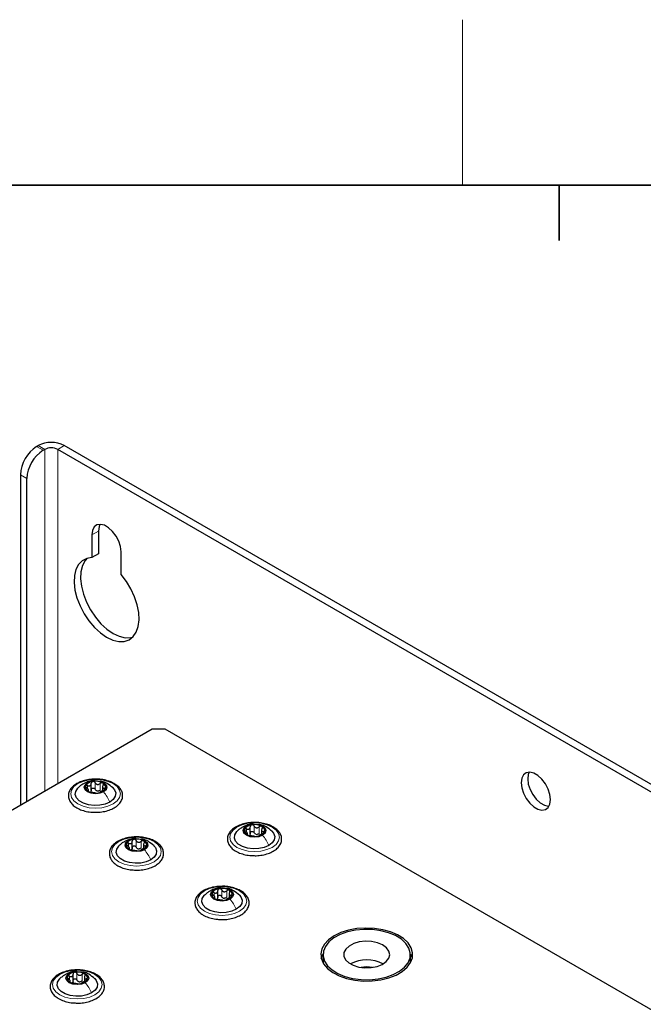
# Paper-space layout 'Blatt2' of a CAD drawing. Header units: millimetres. Extents: x 5 to 418, y 2 to 292.
# Tile 83 of 103: x 105 to 128, y 253 to 288. Entities that reach past the tile are written whole.
import ezdxf

# ---------------------------------------------------------------- set-up
doc = ezdxf.new("R2010")
doc.units = ezdxf.units.MM
doc.layers.add('SLD-0', color=7, linetype='Continuous')

psp = doc.layouts.new('Blatt2')

# ---------------------------------------------------------------- linework, layer by layer
at = {"color": 7, "linetype": 'Continuous', "lineweight": 25}
for p, q in [((106.067, 273.037), (106.125, 273.071)), ((106.302, 272.901), (106.361, 272.935)), ((172.593, 234.972), (106.833, 272.935)), ((172.829, 235.108), (107.068, 273.071)), ((105.477, 272.016), (105.477, 260.041)), ((105.713, 260.177), (105.713, 271.88)), ((108.07, 269.839), (108.07, 269.013)), ((108.306, 269.975), (108.306, 269.149)), ((108.306, 269.149), (108.07, 269.013)), ((109.131, 268.401), (109.131, 269.227)), ((110.25, 262.797), (91.111, 251.748)), ((110.722, 262.797), (110.25, 262.797)), ((168.704, 229.324), (110.722, 262.797)), ((108.047, 260.572), (108.047, 260.835)), ((107.943, 260.544), (107.943, 260.612)), ((108.456, 260.732), (108.456, 260.569)), ((113.706, 258.972), (113.706, 259.04)), ((113.81, 259.001), (113.81, 259.264)), ((114.219, 259.16), (114.219, 258.997)), ((109.532, 258.477), (109.532, 258.74)), ((109.941, 258.636), (109.941, 258.473)), ((109.428, 258.448), (109.428, 258.516)), ((112.631, 256.687), (112.631, 256.951)), ((113.04, 256.847), (113.04, 256.684)), ((112.528, 256.659), (112.528, 256.727)), ((116.445, 254.633), (116.445, 254.36)), ((116.445, 254.36), (116.446, 254.331)), ((119.611, 254.331), (119.612, 254.36)), ((119.612, 254.36), (119.612, 254.633)), ((107.283, 253.632), (107.283, 253.699)), ((107.387, 253.66), (107.387, 253.923)), ((107.796, 253.819), (107.796, 253.656))]:
    psp.add_line(p, q, dxfattribs=at)
at = {"color": 7, "linetype": 'Continuous', "lineweight": 18}
for p, q in [((106.067, 273.037), (106.302, 272.901)), ((106.361, 272.935), (106.125, 273.071)), ((106.361, 272.935), (106.361, 260.552)), ((106.833, 272.935), (107.068, 273.071)), ((106.833, 260.824), (106.833, 272.935)), ((105.713, 271.88), (105.477, 272.016)), ((108.306, 269.975), (108.07, 269.839)), ((107.912, 260.642), (107.912, 260.759)), ((108.188, 260.621), (108.188, 260.859)), ((108.372, 260.592), (108.372, 260.83)), ((107.924, 260.549), (107.924, 260.571)), ((108.525, 260.603), (108.525, 260.664)), ((113.675, 259.071), (113.675, 259.188)), ((113.687, 258.977), (113.687, 259)), ((113.951, 259.049), (113.951, 259.287)), ((114.135, 259.021), (114.135, 259.259)), ((114.288, 259.031), (114.288, 259.093)), ((109.397, 258.547), (109.397, 258.664)), ((109.673, 258.525), (109.673, 258.764)), ((109.857, 258.497), (109.857, 258.735)), ((109.409, 258.454), (109.409, 258.476)), ((110.01, 258.507), (110.01, 258.569)), ((112.496, 256.758), (112.496, 256.875)), ((112.772, 256.736), (112.772, 256.974)), ((112.957, 256.708), (112.957, 256.946)), ((112.508, 256.664), (112.508, 256.687)), ((113.109, 256.718), (113.109, 256.78)), ((107.252, 253.73), (107.252, 253.847)), ((107.264, 253.637), (107.264, 253.659)), ((107.528, 253.709), (107.528, 253.947)), ((107.712, 253.68), (107.712, 253.918)), ((107.865, 253.691), (107.865, 253.752))]:
    psp.add_line(p, q, dxfattribs=at)
at = {"color": 7, "linetype": 'Continuous', "lineweight": 25, "flags": 128}
for points in [[(109.131, 269.227), (109.109, 269.412), (109.046, 269.606), (108.948, 269.795), (108.821, 269.963), (108.676, 270.096), (108.525, 270.183), (108.38, 270.217), (108.253, 270.196), (108.154, 270.122), (108.091, 269.999), (108.07, 269.839)], [(108.362, 270.218), (108.327, 270.135), (108.306, 269.975)], [(108.07, 269.013), (107.88, 268.984), (107.716, 268.901), (107.584, 268.767), (107.489, 268.587), (107.435, 268.366), (107.423, 268.114), (107.454, 267.839), (107.526, 267.551), (107.638, 267.261), (107.785, 266.98), (107.961, 266.717), (108.161, 266.482), (108.377, 266.285), (108.6, 266.131), (108.824, 266.026), (109.04, 265.975), (109.239, 265.979), (109.416, 266.038), (109.563, 266.15), (109.674, 266.311), (109.747, 266.515), (109.778, 266.754), (109.766, 267.02), (109.711, 267.304), (109.617, 267.594), (109.485, 267.88), (109.321, 268.153), (109.131, 268.401)], [(107.893, 268.988), (107.82, 268.903), (107.725, 268.723), (107.671, 268.502), (107.659, 268.25), (107.689, 267.975), (107.762, 267.687), (107.874, 267.397), (108.021, 267.116), (108.197, 266.853), (108.397, 266.619), (108.612, 266.421), (108.836, 266.267), (109.06, 266.162), (109.275, 266.111), (109.475, 266.115), (109.543, 266.131)], [(123.626, 260.859), (123.648, 260.674), (123.711, 260.479), (123.809, 260.29), (123.936, 260.123), (124.081, 259.99), (124.232, 259.903), (124.377, 259.868), (124.504, 259.889), (124.603, 259.964), (124.666, 260.086), (124.687, 260.246), (124.666, 260.431), (124.603, 260.626), (124.504, 260.815), (124.377, 260.982), (124.232, 261.115), (124.081, 261.202), (123.936, 261.237), (123.809, 261.216), (123.711, 261.141), (123.648, 261.019), (123.626, 260.859)], [(123.919, 261.237), (123.884, 261.155), (123.862, 260.995)], [(108.491, 260.526), (108.357, 260.474), (108.2, 260.456), (108.042, 260.474), (107.908, 260.526), (107.819, 260.603), (107.787, 260.694), (107.819, 260.786), (107.908, 260.863)], [(107.908, 260.863), (108.042, 260.914), (108.2, 260.933), (108.357, 260.914), (108.491, 260.863), (108.581, 260.786), (108.612, 260.694), (108.581, 260.603), (108.491, 260.526)], [(123.862, 260.995), (123.884, 260.81), (123.946, 260.615), (124.045, 260.426), (124.172, 260.259), (124.317, 260.126), (124.468, 260.039), (124.613, 260.004), (124.63, 260.004)], [(108.718, 260.157), (108.551, 260.085), (108.356, 260.043), (108.147, 260.034), (107.943, 260.06), (107.76, 260.117), (107.613, 260.203), (107.513, 260.308), (107.468, 260.426), (107.483, 260.546), (107.556, 260.659), (107.561, 260.664)], [(108.83, 260.673), (108.887, 260.604), (108.931, 260.486), (108.916, 260.366), (108.843, 260.253), (108.718, 260.157)], [(113.671, 259.291), (113.805, 259.343), (113.963, 259.361), (114.12, 259.343), (114.254, 259.291), (114.344, 259.214), (114.375, 259.123), (114.344, 259.032), (114.254, 258.954)], [(114.481, 258.585), (114.314, 258.513), (114.118, 258.471), (113.91, 258.462), (113.706, 258.488), (113.523, 258.546), (113.375, 258.631), (113.275, 258.737), (113.231, 258.855), (113.246, 258.975), (113.319, 259.088), (113.324, 259.093)], [(114.254, 258.954), (114.12, 258.903), (113.963, 258.885), (113.805, 258.903), (113.671, 258.954), (113.581, 259.032), (113.55, 259.123), (113.581, 259.214), (113.671, 259.291)], [(114.593, 259.101), (114.65, 259.033), (114.694, 258.915), (114.679, 258.795), (114.606, 258.682), (114.481, 258.585)], [(109.976, 258.431), (109.842, 258.379), (109.685, 258.361), (109.527, 258.379), (109.393, 258.431), (109.303, 258.508), (109.272, 258.599), (109.303, 258.69), (109.393, 258.767)], [(109.393, 258.767), (109.527, 258.819), (109.685, 258.837), (109.842, 258.819), (109.976, 258.767), (110.066, 258.69), (110.097, 258.599), (110.066, 258.508), (109.976, 258.431)], [(110.203, 258.061), (110.036, 257.989), (109.84, 257.947), (109.632, 257.939), (109.428, 257.964), (109.245, 258.022), (109.097, 258.107), (108.997, 258.213), (108.953, 258.331), (108.968, 258.451), (109.041, 258.564), (109.046, 258.569)], [(110.315, 258.577), (110.372, 258.509), (110.416, 258.391), (110.401, 258.271), (110.328, 258.158), (110.203, 258.061)], [(113.076, 256.641), (112.942, 256.59), (112.784, 256.572), (112.626, 256.59), (112.492, 256.641), (112.403, 256.719), (112.372, 256.81), (112.403, 256.901), (112.492, 256.978)], [(112.492, 256.978), (112.626, 257.03), (112.784, 257.048), (112.942, 257.03), (113.076, 256.978), (113.165, 256.901), (113.197, 256.81), (113.165, 256.719), (113.076, 256.641)], [(113.303, 256.272), (113.135, 256.2), (112.94, 256.158), (112.732, 256.149), (112.528, 256.175), (112.345, 256.233), (112.197, 256.318), (112.097, 256.424), (112.053, 256.541), (112.067, 256.662), (112.14, 256.774), (112.145, 256.779)], [(113.414, 256.788), (113.471, 256.719), (113.516, 256.602), (113.501, 256.482), (113.428, 256.369), (113.303, 256.272)], [(116.85, 255.313), (116.648, 255.172), (116.496, 255.011), (116.4, 254.837), (116.362, 254.655), (116.385, 254.473), (116.467, 254.296), (116.605, 254.132), (116.795, 253.985), (117.03, 253.862), (117.3, 253.767), (117.597, 253.703), (117.91, 253.673), (118.226, 253.677), (118.536, 253.716), (118.827, 253.788), (119.09, 253.891), (119.314, 254.02), (119.491, 254.171), (119.616, 254.34), (119.683, 254.518), (119.691, 254.701), (119.638, 254.882), (119.528, 255.053), (119.363, 255.209), (119.15, 255.344), (118.896, 255.454), (118.611, 255.534), (118.305, 255.581), (117.989, 255.594), (117.674, 255.573), (117.372, 255.517), (117.094, 255.429), (116.85, 255.313)], [(119.558, 254.869), (119.448, 255.037), (119.285, 255.189), (119.072, 255.32), (118.82, 255.424), (118.537, 255.498), (118.235, 255.539), (117.925, 255.545), (117.619, 255.515), (117.328, 255.452), (117.065, 255.358), (116.838, 255.235), (116.657, 255.09), (116.529, 254.926), (116.459, 254.752), (116.448, 254.573), (116.499, 254.396), (116.608, 254.228), (116.772, 254.076), (116.984, 253.945), (117.237, 253.841), (117.519, 253.767), (117.822, 253.726), (118.132, 253.72), (118.438, 253.75), (118.729, 253.813), (118.992, 253.907), (119.219, 254.03), (119.4, 254.176), (119.528, 254.339), (119.598, 254.513), (119.608, 254.692), (119.558, 254.869)], [(118.833, 254.757), (118.745, 254.878), (118.604, 254.98), (118.42, 255.057), (118.207, 255.102), (117.981, 255.113), (117.758, 255.088), (117.556, 255.029), (117.388, 254.94), (117.268, 254.829), (117.204, 254.703), (117.202, 254.572), (117.26, 254.446), (117.376, 254.333), (117.54, 254.243), (117.74, 254.181), (117.962, 254.153), (118.189, 254.16), (118.403, 254.203), (118.59, 254.277), (118.735, 254.378), (118.828, 254.497), (118.862, 254.627), (118.833, 254.757)], [(116.379, 254.496), (116.441, 254.653), (116.446, 254.662)], [(119.611, 254.662), (119.672, 254.52), (119.678, 254.496)], [(107.248, 253.951), (107.382, 254.002), (107.54, 254.02), (107.698, 254.002), (107.831, 253.951), (107.921, 253.873), (107.952, 253.782), (107.921, 253.691), (107.831, 253.614)], [(108.058, 253.245), (107.891, 253.172), (107.696, 253.13), (107.487, 253.122), (107.283, 253.147), (107.1, 253.205), (106.953, 253.29), (106.853, 253.396), (106.808, 253.514), (106.823, 253.634), (106.896, 253.747), (106.901, 253.752)], [(107.831, 253.614), (107.698, 253.562), (107.54, 253.544), (107.382, 253.562), (107.248, 253.614), (107.159, 253.691), (107.127, 253.782), (107.159, 253.873), (107.248, 253.951)], [(108.17, 253.761), (108.227, 253.692), (108.271, 253.574), (108.256, 253.454), (108.183, 253.341), (108.058, 253.245)]]:
    psp.add_lwpolyline(points, dxfattribs=at)
at = {"color": 7, "linetype": 'Continuous', "lineweight": 18, "flags": 128}
for points in [[(107.563, 260.824), (107.75, 260.906), (107.967, 260.958), (108.2, 260.976), (108.433, 260.958), (108.65, 260.906), (108.836, 260.824), (108.979, 260.716), (109.069, 260.591), (109.1, 260.456), (109.069, 260.322), (108.979, 260.197), (108.836, 260.089), (108.65, 260.006), (108.433, 259.954), (108.2, 259.937), (107.967, 259.954), (107.75, 260.006), (107.563, 260.089), (107.42, 260.197), (107.33, 260.322), (107.3, 260.456), (107.33, 260.591), (107.42, 260.716), (107.563, 260.824)], [(113.326, 259.252), (113.513, 259.335), (113.73, 259.387), (113.963, 259.404), (114.195, 259.387), (114.413, 259.335), (114.599, 259.252), (114.742, 259.144), (114.832, 259.019), (114.863, 258.885), (114.832, 258.75), (114.742, 258.625), (114.599, 258.517), (114.413, 258.435), (114.195, 258.383), (113.963, 258.365), (113.73, 258.383), (113.513, 258.435), (113.326, 258.517), (113.183, 258.625), (113.093, 258.75), (113.063, 258.885), (113.093, 259.019), (113.183, 259.144), (113.326, 259.252)], [(109.048, 258.728), (109.235, 258.811), (109.452, 258.863), (109.685, 258.88), (109.917, 258.863), (110.135, 258.811), (110.321, 258.728), (110.464, 258.621), (110.554, 258.495), (110.585, 258.361), (110.554, 258.226), (110.464, 258.101), (110.321, 257.993), (110.135, 257.911), (109.917, 257.859), (109.685, 257.841), (109.452, 257.859), (109.235, 257.911), (109.048, 257.993), (108.905, 258.101), (108.815, 258.226), (108.785, 258.361), (108.815, 258.495), (108.905, 258.621), (109.048, 258.728)], [(112.148, 256.939), (112.334, 257.021), (112.551, 257.073), (112.784, 257.091), (113.017, 257.073), (113.234, 257.021), (113.42, 256.939), (113.563, 256.831), (113.653, 256.706), (113.684, 256.572), (113.653, 256.437), (113.563, 256.312), (113.42, 256.204), (113.234, 256.122), (113.017, 256.07), (112.784, 256.052), (112.551, 256.07), (112.334, 256.122), (112.148, 256.204), (112.005, 256.312), (111.915, 256.437), (111.884, 256.572), (111.915, 256.706), (112.005, 256.831), (112.148, 256.939)], [(106.903, 253.911), (107.09, 253.994), (107.307, 254.046), (107.54, 254.064), (107.773, 254.046), (107.99, 253.994), (108.176, 253.911), (108.319, 253.804), (108.409, 253.679), (108.44, 253.544), (108.409, 253.41), (108.319, 253.284), (108.176, 253.177), (107.99, 253.094), (107.773, 253.042), (107.54, 253.024), (107.307, 253.042), (107.09, 253.094), (106.903, 253.177), (106.76, 253.284), (106.67, 253.41), (106.64, 253.544), (106.67, 253.679), (106.76, 253.804), (106.903, 253.911)]]:
    psp.add_lwpolyline(points, dxfattribs=at)
at = {"color": 7, "linetype": 'Continuous', "lineweight": 25}
for centre, radius, start, end in [((106.757, 271.958), 1.281, 122.6055, 177.3945), ((106.992, 271.822), 1.281, 122.6055, 177.3945), ((106.597, 272.161), 1.025, 62.6097, 117.3903), ((106.597, 272.48), 0.512, 62.6097, 117.3903), ((107.993, 260.696), 0.165, 160.539, 249.2579), ((108.123, 260.562), 0.342, 93.4335, 146.5611), ((108.2, 260.336), 0.576, 62.6428, 99.7711), ((108.406, 260.693), 0.165, 340.539, 69.2579), ((108.199, 261.053), 0.576, 242.6428, 279.7711), ((108.302, 260.767), 0.211, 254.2708, 268.1431), ((108.276, 260.827), 0.342, 273.4335, 326.5611), ((113.886, 258.99), 0.342, 93.4335, 146.5611), ((113.963, 258.765), 0.576, 62.6428, 99.7711), ((113.756, 259.124), 0.165, 160.539, 249.2579), ((113.962, 259.481), 0.576, 242.6428, 279.7711), ((114.065, 259.196), 0.211, 254.2708, 268.1431), ((114.039, 259.255), 0.342, 273.4335, 326.5611), ((114.169, 259.122), 0.165, 340.539, 69.2579), ((109.478, 258.6), 0.165, 160.539, 249.2579), ((109.608, 258.466), 0.342, 93.4335, 146.5611), ((109.685, 258.241), 0.576, 62.6428, 99.7711), ((109.891, 258.598), 0.165, 340.539, 69.2579), ((109.684, 258.957), 0.576, 242.6428, 279.7711), ((109.787, 258.672), 0.211, 254.2708, 268.1431), ((109.761, 258.732), 0.342, 273.4335, 326.5611), ((112.577, 256.811), 0.165, 160.539, 249.2579), ((112.707, 256.677), 0.342, 93.4335, 146.5611), ((112.785, 256.452), 0.576, 62.6428, 99.7711), ((112.991, 256.809), 0.165, 340.539, 69.2579), ((112.783, 257.168), 0.576, 242.6428, 279.7711), ((112.887, 256.883), 0.211, 254.2708, 268.1431), ((112.861, 256.942), 0.342, 273.4335, 326.5611), ((118.028, 253.178), 1.261, 62.1352, 117.8648), ((107.463, 253.65), 0.342, 93.4335, 146.5611), ((107.54, 253.424), 0.576, 62.6428, 99.7711), ((118.028, 252.98), 1.204, 80.1308, 99.8692), ((107.333, 253.783), 0.165, 160.539, 249.2579), ((107.539, 254.14), 0.576, 242.6428, 279.7711), ((107.642, 253.855), 0.211, 254.2708, 268.1431), ((107.616, 253.915), 0.342, 273.4335, 326.5611), ((107.746, 253.781), 0.165, 340.539, 69.2579)]:
    psp.add_arc(centre, radius, start, end, dxfattribs=at)
for points, knots in [([(108.215, 260.989), (108.149, 260.988), (108.006, 260.986), (107.796, 260.944), (107.597, 260.874), (107.429, 260.776), (107.303, 260.653), (107.226, 260.512), (107.208, 260.362), (107.245, 260.22), (107.331, 260.092), (107.431, 260.004), (107.502, 259.961), (107.522, 259.949)], [0, 0, 0, 0, 0.0866794, 0.1860201, 0.2857737, 0.3862316, 0.4874251, 0.5875941, 0.6837558, 0.7762888, 0.8686662, 0.9642393, 1, 1, 1, 1]), ([(107.761, 260.82), (107.727, 260.798), (107.654, 260.753), (107.592, 260.694), (107.559, 260.662)], [0, 0, 0, 0, 0.473586, 1, 1, 1, 1]), ([(108.177, 260.929), (108.16, 260.931), (108.083, 260.941), (107.949, 260.907), (107.844, 260.857), (107.794, 260.834)], [0, 0, 0, 0, 0.12537, 0.5859986, 1, 1, 1, 1]), ([(107.837, 260.75), (107.836, 260.745), (107.833, 260.734), (107.841, 260.715), (107.854, 260.695), (107.868, 260.684), (107.874, 260.678)], [0, 0, 0, 0, 0.249857, 0.499466, 0.749011, 1, 1, 1, 1]), ([(107.912, 260.759), (107.904, 260.762), (107.888, 260.768), (107.866, 260.769), (107.847, 260.764), (107.841, 260.755), (107.837, 260.75)], [0, 0, 0, 0, 0.249807, 0.500055, 0.750309, 1, 1, 1, 1]), ([(107.912, 260.759), (107.929, 260.753), (107.955, 260.744), (107.987, 260.746), (108.009, 260.754), (108.027, 260.769), (108.044, 260.796), (108.046, 260.821), (108.047, 260.837)], [0, 0, 0, 0, 0.249168, 0.374303, 0.498903, 0.623987, 0.749746, 1, 1, 1, 1]), ([(108.103, 260.904), (108.094, 260.901), (108.078, 260.897), (108.06, 260.881), (108.048, 260.86), (108.047, 260.845), (108.047, 260.837)], [0, 0, 0, 0, 0.250033, 0.499632, 0.749228, 1, 1, 1, 1]), ([(108.188, 260.859), (108.184, 260.866), (108.175, 260.88), (108.154, 260.895), (108.129, 260.905), (108.111, 260.904), (108.103, 260.904)], [0, 0, 0, 0, 0.249815, 0.499908, 0.75012, 1, 1, 1, 1]), ([(108.125, 259.791), (108.169, 259.788), (108.289, 259.782), (108.484, 259.806), (108.696, 259.859), (108.882, 259.943), (109.032, 260.053), (109.138, 260.185), (109.189, 260.332), (109.181, 260.48), (109.121, 260.616), (109.016, 260.737), (108.868, 260.84), (108.683, 260.922), (108.471, 260.972), (108.31, 260.994), (108.225, 260.99), (108.215, 260.989)], [0, 0, 0, 0, 0.043178, 0.116961, 0.19094, 0.26533, 0.340301, 0.415461, 0.48884, 0.558844, 0.627333, 0.696902, 0.76915, 0.842962, 0.916921, 0.990714, 1, 1, 1, 1]), ([(108.188, 260.859), (108.198, 260.844), (108.212, 260.822), (108.243, 260.803), (108.269, 260.794), (108.297, 260.794), (108.334, 260.803), (108.357, 260.819), (108.372, 260.83)], [0, 0, 0, 0, 0.249199, 0.374336, 0.49893, 0.624007, 0.749759, 1, 1, 1, 1]), ([(108.835, 260.668), (108.765, 260.726), (108.645, 260.826), (108.479, 260.904), (108.391, 260.91), (108.369, 260.911)], [0, 0, 0, 0, 0.507466, 0.877443, 1, 1, 1, 1]), ([(108.465, 260.848), (108.458, 260.85), (108.444, 260.856), (108.419, 260.855), (108.394, 260.846), (108.379, 260.836), (108.372, 260.83)], [0, 0, 0, 0, 0.249991, 0.499611, 0.749127, 1, 1, 1, 1]), ([(108.476, 260.771), (108.468, 260.755), (108.457, 260.732), (108.455, 260.703), (108.459, 260.685), (108.47, 260.672), (108.49, 260.661), (108.511, 260.663), (108.525, 260.664)], [0, 0, 0, 0, 0.249201, 0.374338, 0.498932, 0.624008, 0.74976, 1, 1, 1, 1]), ([(108.476, 260.771), (108.479, 260.778), (108.486, 260.793), (108.488, 260.815), (108.482, 260.835), (108.47, 260.843), (108.465, 260.848)], [0, 0, 0, 0, 0.249852, 0.499902, 0.750115, 1, 1, 1, 1]), ([(107.924, 260.571), (107.931, 260.574), (107.942, 260.577), (107.944, 260.59), (107.94, 260.604), (107.929, 260.621), (107.91, 260.647), (107.888, 260.666), (107.874, 260.678)], [0, 0, 0, 0, 0.249201, 0.374338, 0.498932, 0.624008, 0.74976, 1, 1, 1, 1]), ([(107.924, 260.571), (107.92, 260.571), (107.913, 260.569), (107.912, 260.562), (107.918, 260.552), (107.929, 260.545), (107.934, 260.541)], [0, 0, 0, 0, 0.249852, 0.499902, 0.750115, 1, 1, 1, 1]), ([(107.934, 260.541), (107.941, 260.538), (107.955, 260.531), (107.981, 260.522), (108.006, 260.515), (108.02, 260.513), (108.027, 260.512)], [0, 0, 0, 0, 0.249991, 0.499611, 0.749127, 1, 1, 1, 1]), ([(108.047, 260.599), (108.047, 260.586), (108.046, 260.56), (108.032, 260.541), (108.025, 260.531)], [0, 0, 0, 0, 0.50155, 1, 1, 1, 1]), ([(108.211, 260.483), (108.202, 260.485), (108.187, 260.487), (108.156, 260.49), (108.13, 260.494), (108.102, 260.499), (108.065, 260.506), (108.042, 260.509), (108.027, 260.512)], [0, 0, 0, 0, 0.249199, 0.374336, 0.49893, 0.624007, 0.749759, 1, 1, 1, 1]), ([(108.047, 260.599), (108.047, 260.607), (108.048, 260.622), (108.06, 260.643), (108.078, 260.658), (108.102, 260.667), (108.129, 260.666), (108.154, 260.657), (108.175, 260.642), (108.184, 260.628), (108.188, 260.621)], [0, 0, 0, 0, 0.125193, 0.249438, 0.374279, 0.499024, 0.623869, 0.749369, 0.87443, 1, 1, 1, 1]), ([(108.245, 260.565), (108.233, 260.572), (108.209, 260.586), (108.195, 260.609), (108.188, 260.621)], [0, 0, 0, 0, 0.498457, 1, 1, 1, 1]), ([(108.211, 260.483), (108.216, 260.483), (108.224, 260.481), (108.245, 260.481), (108.27, 260.482), (108.288, 260.484), (108.297, 260.485)], [0, 0, 0, 0, 0.249815, 0.499908, 0.75012, 1, 1, 1, 1]), ([(108.372, 260.592), (108.361, 260.583), (108.338, 260.566), (108.309, 260.56), (108.295, 260.557)], [0, 0, 0, 0, 0.501552, 1, 1, 1, 1]), ([(108.297, 260.485), (108.305, 260.487), (108.321, 260.49), (108.34, 260.496), (108.351, 260.501), (108.352, 260.504), (108.352, 260.505)], [0, 0, 0, 0, 0.250033, 0.499632, 0.749228, 1, 1, 1, 1]), ([(108.487, 260.583), (108.47, 260.576), (108.445, 260.564), (108.412, 260.547), (108.39, 260.535), (108.372, 260.524), (108.355, 260.513), (108.354, 260.508), (108.352, 260.505)], [0, 0, 0, 0, 0.249168, 0.374303, 0.498903, 0.623987, 0.749746, 1, 1, 1, 1]), ([(108.487, 260.583), (108.495, 260.587), (108.511, 260.593), (108.533, 260.607), (108.552, 260.623), (108.559, 260.633), (108.562, 260.638)], [0, 0, 0, 0, 0.249807, 0.500055, 0.750309, 1, 1, 1, 1]), ([(108.562, 260.638), (108.563, 260.643), (108.566, 260.652), (108.559, 260.662), (108.545, 260.666), (108.532, 260.665), (108.525, 260.664)], [0, 0, 0, 0, 0.249857, 0.499466, 0.749011, 1, 1, 1, 1]), ([(107.522, 259.949), (107.552, 259.932), (107.64, 259.885), (107.809, 259.83), (107.986, 259.793), (108.093, 259.791), (108.125, 259.791)], [0, 0, 0, 0, 0.180167, 0.52014, 0.85956, 1, 1, 1, 1]), ([(113.978, 259.418), (113.912, 259.417), (113.769, 259.415), (113.559, 259.373), (113.36, 259.303), (113.192, 259.204), (113.066, 259.082), (112.989, 258.94), (112.971, 258.791), (113.008, 258.648), (113.094, 258.52), (113.194, 258.432), (113.265, 258.389), (113.284, 258.377)], [0, 0, 0, 0, 0.086679, 0.18602, 0.285774, 0.386232, 0.487425, 0.587594, 0.683756, 0.776289, 0.868666, 0.964239, 1, 1, 1, 1]), ([(113.93, 259.359), (113.916, 259.36), (113.842, 259.369), (113.712, 259.335), (113.607, 259.286), (113.557, 259.262)], [0, 0, 0, 0, 0.101836, 0.574859, 1, 1, 1, 1]), ([(113.865, 259.332), (113.857, 259.33), (113.841, 259.325), (113.823, 259.309), (113.811, 259.289), (113.81, 259.273), (113.81, 259.266)], [0, 0, 0, 0, 0.250033, 0.499632, 0.749228, 1, 1, 1, 1]), ([(113.951, 259.287), (113.947, 259.294), (113.938, 259.308), (113.917, 259.324), (113.892, 259.333), (113.874, 259.332), (113.865, 259.332)], [0, 0, 0, 0, 0.249815, 0.499908, 0.75012, 1, 1, 1, 1]), ([(113.888, 258.219), (113.932, 258.217), (114.052, 258.21), (114.247, 258.234), (114.459, 258.288), (114.645, 258.372), (114.795, 258.481), (114.901, 258.613), (114.951, 258.76), (114.944, 258.908), (114.884, 259.044), (114.779, 259.166), (114.631, 259.269), (114.446, 259.35), (114.234, 259.4), (114.073, 259.422), (113.988, 259.418), (113.978, 259.418)], [0, 0, 0, 0, 0.043178, 0.116961, 0.19094, 0.26533, 0.340301, 0.415461, 0.48884, 0.558844, 0.627333, 0.696902, 0.76915, 0.842962, 0.916921, 0.990714, 1, 1, 1, 1]), ([(114.598, 259.096), (114.528, 259.154), (114.408, 259.255), (114.236, 259.335), (114.142, 259.34), (114.114, 259.341)], [0, 0, 0, 0, 0.491121, 0.8491807, 1, 1, 1, 1]), ([(113.524, 259.248), (113.49, 259.227), (113.417, 259.182), (113.355, 259.122), (113.322, 259.091)], [0, 0, 0, 0, 0.473586, 1, 1, 1, 1]), ([(113.6, 259.179), (113.599, 259.174), (113.596, 259.163), (113.604, 259.143), (113.617, 259.123), (113.631, 259.112), (113.637, 259.106)], [0, 0, 0, 0, 0.249857, 0.499466, 0.749011, 1, 1, 1, 1]), ([(113.675, 259.188), (113.667, 259.191), (113.651, 259.196), (113.629, 259.197), (113.61, 259.192), (113.603, 259.183), (113.6, 259.179)], [0, 0, 0, 0, 0.249807, 0.500055, 0.750309, 1, 1, 1, 1]), ([(113.687, 259), (113.694, 259.002), (113.705, 259.005), (113.707, 259.018), (113.703, 259.032), (113.692, 259.05), (113.673, 259.075), (113.651, 259.094), (113.637, 259.106)], [0, 0, 0, 0, 0.249201, 0.374338, 0.498932, 0.624008, 0.74976, 1, 1, 1, 1]), ([(113.675, 259.188), (113.692, 259.182), (113.717, 259.173), (113.75, 259.175), (113.772, 259.182), (113.79, 259.197), (113.807, 259.224), (113.809, 259.249), (113.81, 259.266)], [0, 0, 0, 0, 0.249168, 0.374303, 0.498903, 0.623987, 0.749746, 1, 1, 1, 1]), ([(113.687, 259), (113.683, 258.999), (113.676, 258.997), (113.674, 258.99), (113.681, 258.981), (113.692, 258.973), (113.697, 258.97)], [0, 0, 0, 0, 0.249852, 0.499902, 0.750115, 1, 1, 1, 1]), ([(113.697, 258.97), (113.704, 258.966), (113.718, 258.959), (113.743, 258.95), (113.769, 258.944), (113.783, 258.941), (113.79, 258.94)], [0, 0, 0, 0, 0.249991, 0.499611, 0.749127, 1, 1, 1, 1]), ([(113.81, 259.027), (113.809, 259.015), (113.808, 258.989), (113.795, 258.969), (113.788, 258.959)], [0, 0, 0, 0, 0.50155, 1, 1, 1, 1]), ([(113.81, 259.027), (113.81, 259.035), (113.811, 259.051), (113.823, 259.071), (113.841, 259.087), (113.865, 259.095), (113.892, 259.095), (113.917, 259.086), (113.938, 259.07), (113.947, 259.056), (113.951, 259.049)], [0, 0, 0, 0, 0.125193, 0.249438, 0.374279, 0.499024, 0.623869, 0.749369, 0.87443, 1, 1, 1, 1]), ([(113.951, 259.287), (113.96, 259.273), (113.975, 259.25), (114.006, 259.231), (114.032, 259.223), (114.06, 259.223), (114.097, 259.231), (114.12, 259.248), (114.135, 259.259)], [0, 0, 0, 0, 0.249199, 0.374336, 0.49893, 0.624007, 0.749759, 1, 1, 1, 1]), ([(114.008, 258.993), (113.996, 259), (113.972, 259.014), (113.958, 259.038), (113.951, 259.049)], [0, 0, 0, 0, 0.498457, 1, 1, 1, 1]), ([(114.135, 259.021), (114.124, 259.012), (114.101, 258.994), (114.072, 258.988), (114.058, 258.985)], [0, 0, 0, 0, 0.501552, 1, 1, 1, 1]), ([(114.25, 259.011), (114.233, 259.004), (114.208, 258.993), (114.175, 258.975), (114.153, 258.963), (114.135, 258.952), (114.118, 258.941), (114.116, 258.937), (114.115, 258.934)], [0, 0, 0, 0, 0.249168, 0.374303, 0.498903, 0.623987, 0.749746, 1, 1, 1, 1]), ([(114.228, 259.276), (114.221, 259.279), (114.207, 259.285), (114.182, 259.283), (114.157, 259.275), (114.142, 259.264), (114.135, 259.259)], [0, 0, 0, 0, 0.249991, 0.499611, 0.749127, 1, 1, 1, 1]), ([(114.239, 259.199), (114.231, 259.184), (114.22, 259.16), (114.218, 259.131), (114.222, 259.113), (114.233, 259.1), (114.253, 259.09), (114.274, 259.092), (114.288, 259.093)], [0, 0, 0, 0, 0.249201, 0.374338, 0.498932, 0.624008, 0.74976, 1, 1, 1, 1]), ([(114.239, 259.199), (114.242, 259.207), (114.249, 259.221), (114.251, 259.243), (114.244, 259.263), (114.233, 259.272), (114.228, 259.276)], [0, 0, 0, 0, 0.2498519, 0.4999015, 0.7501147, 1, 1, 1, 1]), ([(114.25, 259.011), (114.258, 259.015), (114.274, 259.022), (114.296, 259.036), (114.315, 259.051), (114.322, 259.062), (114.325, 259.067)], [0, 0, 0, 0, 0.249807, 0.500055, 0.750309, 1, 1, 1, 1]), ([(114.325, 259.067), (114.326, 259.072), (114.329, 259.081), (114.322, 259.09), (114.308, 259.095), (114.295, 259.094), (114.288, 259.093)], [0, 0, 0, 0, 0.249857, 0.499466, 0.749011, 1, 1, 1, 1]), ([(109.7, 258.894), (109.634, 258.893), (109.491, 258.891), (109.281, 258.849), (109.082, 258.779), (108.914, 258.68), (108.788, 258.558), (108.711, 258.416), (108.693, 258.267), (108.73, 258.124), (108.816, 257.996), (108.916, 257.908), (108.987, 257.865), (109.006, 257.853)], [0, 0, 0, 0, 0.0866794, 0.1860201, 0.2857737, 0.3862316, 0.4874251, 0.5875941, 0.6837558, 0.7762888, 0.8686662, 0.9642393, 1, 1, 1, 1]), ([(109.246, 258.724), (109.212, 258.703), (109.139, 258.658), (109.077, 258.598), (109.044, 258.567)], [0, 0, 0, 0, 0.473586, 1, 1, 1, 1]), ([(109.662, 258.834), (109.645, 258.836), (109.567, 258.845), (109.434, 258.811), (109.329, 258.762), (109.279, 258.739)], [0, 0, 0, 0, 0.12537, 0.585999, 1, 1, 1, 1]), ([(109.322, 258.655), (109.321, 258.65), (109.318, 258.639), (109.326, 258.619), (109.339, 258.6), (109.353, 258.588), (109.359, 258.582)], [0, 0, 0, 0, 0.249857, 0.499466, 0.749011, 1, 1, 1, 1]), ([(109.397, 258.664), (109.389, 258.667), (109.373, 258.673), (109.351, 258.674), (109.332, 258.668), (109.325, 258.659), (109.322, 258.655)], [0, 0, 0, 0, 0.249807, 0.500055, 0.750309, 1, 1, 1, 1]), ([(109.397, 258.664), (109.414, 258.658), (109.439, 258.649), (109.472, 258.651), (109.494, 258.659), (109.512, 258.674), (109.529, 258.7), (109.531, 258.725), (109.532, 258.742)], [0, 0, 0, 0, 0.249168, 0.374303, 0.498903, 0.623987, 0.749746, 1, 1, 1, 1]), ([(109.587, 258.808), (109.579, 258.806), (109.563, 258.802), (109.545, 258.785), (109.533, 258.765), (109.532, 258.75), (109.532, 258.742)], [0, 0, 0, 0, 0.250033, 0.499632, 0.749228, 1, 1, 1, 1]), ([(109.673, 258.764), (109.669, 258.771), (109.66, 258.785), (109.639, 258.8), (109.614, 258.809), (109.596, 258.809), (109.587, 258.808)], [0, 0, 0, 0, 0.249815, 0.499908, 0.75012, 1, 1, 1, 1]), ([(109.61, 257.695), (109.654, 257.693), (109.774, 257.686), (109.969, 257.71), (110.181, 257.764), (110.367, 257.848), (110.517, 257.957), (110.623, 258.089), (110.673, 258.236), (110.666, 258.384), (110.606, 258.521), (110.501, 258.642), (110.353, 258.745), (110.168, 258.826), (109.956, 258.876), (109.795, 258.899), (109.71, 258.894), (109.7, 258.894)], [0, 0, 0, 0, 0.043178, 0.116961, 0.19094, 0.26533, 0.340301, 0.415461, 0.48884, 0.558844, 0.627333, 0.696902, 0.76915, 0.842962, 0.916921, 0.990714, 1, 1, 1, 1]), ([(109.673, 258.764), (109.682, 258.749), (109.697, 258.726), (109.728, 258.707), (109.754, 258.699), (109.782, 258.699), (109.819, 258.707), (109.842, 258.724), (109.857, 258.735)], [0, 0, 0, 0, 0.249199, 0.374336, 0.49893, 0.624007, 0.749759, 1, 1, 1, 1]), ([(110.32, 258.573), (110.25, 258.63), (110.13, 258.731), (109.963, 258.809), (109.876, 258.815), (109.854, 258.816)], [0, 0, 0, 0, 0.5074664, 0.8774431, 1, 1, 1, 1]), ([(109.95, 258.752), (109.943, 258.755), (109.929, 258.761), (109.904, 258.759), (109.879, 258.751), (109.864, 258.74), (109.857, 258.735)], [0, 0, 0, 0, 0.2499907, 0.4996106, 0.7491271, 1, 1, 1, 1]), ([(109.961, 258.675), (109.953, 258.66), (109.942, 258.636), (109.94, 258.608), (109.944, 258.589), (109.955, 258.576), (109.975, 258.566), (109.996, 258.568), (110.01, 258.569)], [0, 0, 0, 0, 0.249201, 0.374338, 0.498932, 0.624008, 0.74976, 1, 1, 1, 1]), ([(109.961, 258.675), (109.964, 258.683), (109.971, 258.697), (109.973, 258.719), (109.966, 258.739), (109.955, 258.748), (109.95, 258.752)], [0, 0, 0, 0, 0.249852, 0.499902, 0.750115, 1, 1, 1, 1]), ([(113.974, 258.912), (113.965, 258.913), (113.95, 258.915), (113.919, 258.919), (113.893, 258.923), (113.865, 258.927), (113.828, 258.934), (113.805, 258.938), (113.79, 258.94)], [0, 0, 0, 0, 0.249199, 0.374336, 0.49893, 0.624007, 0.749759, 1, 1, 1, 1]), ([(113.974, 258.912), (113.979, 258.911), (113.987, 258.91), (114.008, 258.909), (114.033, 258.91), (114.051, 258.913), (114.06, 258.914)], [0, 0, 0, 0, 0.249815, 0.499908, 0.75012, 1, 1, 1, 1]), ([(114.06, 258.914), (114.068, 258.915), (114.084, 258.918), (114.102, 258.924), (114.114, 258.929), (114.115, 258.932), (114.115, 258.934)], [0, 0, 0, 0, 0.250033, 0.499632, 0.749228, 1, 1, 1, 1]), ([(109.409, 258.476), (109.416, 258.478), (109.427, 258.481), (109.429, 258.495), (109.425, 258.508), (109.414, 258.526), (109.395, 258.552), (109.373, 258.57), (109.359, 258.582)], [0, 0, 0, 0, 0.249201, 0.3743378, 0.4989316, 0.6240084, 0.74976, 1, 1, 1, 1]), ([(109.409, 258.476), (109.405, 258.475), (109.398, 258.473), (109.396, 258.466), (109.403, 258.457), (109.414, 258.45), (109.419, 258.446)], [0, 0, 0, 0, 0.249852, 0.499902, 0.750115, 1, 1, 1, 1]), ([(109.419, 258.446), (109.426, 258.442), (109.44, 258.435), (109.465, 258.426), (109.491, 258.42), (109.505, 258.418), (109.512, 258.416)], [0, 0, 0, 0, 0.249991, 0.499611, 0.749127, 1, 1, 1, 1]), ([(109.532, 258.504), (109.531, 258.491), (109.53, 258.465), (109.517, 258.445), (109.51, 258.435)], [0, 0, 0, 0, 0.50155, 1, 1, 1, 1]), ([(109.696, 258.388), (109.687, 258.389), (109.672, 258.391), (109.641, 258.395), (109.615, 258.399), (109.587, 258.403), (109.55, 258.41), (109.527, 258.414), (109.512, 258.416)], [0, 0, 0, 0, 0.249199, 0.374336, 0.49893, 0.624007, 0.749759, 1, 1, 1, 1]), ([(109.532, 258.504), (109.532, 258.511), (109.533, 258.527), (109.545, 258.547), (109.563, 258.563), (109.587, 258.571), (109.614, 258.571), (109.639, 258.562), (109.66, 258.546), (109.669, 258.532), (109.673, 258.525)], [0, 0, 0, 0, 0.125193, 0.249438, 0.374279, 0.499024, 0.623869, 0.749369, 0.87443, 1, 1, 1, 1]), ([(109.73, 258.469), (109.718, 258.476), (109.694, 258.49), (109.68, 258.514), (109.673, 258.525)], [0, 0, 0, 0, 0.498457, 1, 1, 1, 1]), ([(109.696, 258.388), (109.701, 258.387), (109.709, 258.386), (109.73, 258.385), (109.755, 258.386), (109.773, 258.389), (109.782, 258.39)], [0, 0, 0, 0, 0.249815, 0.499908, 0.75012, 1, 1, 1, 1]), ([(109.857, 258.497), (109.846, 258.488), (109.823, 258.47), (109.794, 258.464), (109.78, 258.461)], [0, 0, 0, 0, 0.501552, 1, 1, 1, 1]), ([(109.782, 258.39), (109.79, 258.391), (109.806, 258.394), (109.824, 258.4), (109.836, 258.406), (109.837, 258.408), (109.837, 258.41)], [0, 0, 0, 0, 0.250033, 0.499632, 0.749228, 1, 1, 1, 1]), ([(109.972, 258.488), (109.955, 258.48), (109.93, 258.469), (109.897, 258.451), (109.875, 258.439), (109.857, 258.429), (109.84, 258.417), (109.838, 258.413), (109.837, 258.41)], [0, 0, 0, 0, 0.249168, 0.374303, 0.498903, 0.623987, 0.749746, 1, 1, 1, 1]), ([(109.972, 258.488), (109.98, 258.491), (109.996, 258.498), (110.018, 258.512), (110.037, 258.528), (110.044, 258.538), (110.047, 258.543)], [0, 0, 0, 0, 0.249807, 0.500055, 0.750309, 1, 1, 1, 1]), ([(110.047, 258.543), (110.048, 258.548), (110.051, 258.557), (110.044, 258.566), (110.03, 258.571), (110.017, 258.57), (110.01, 258.569)], [0, 0, 0, 0, 0.249857, 0.499466, 0.749011, 1, 1, 1, 1]), ([(113.284, 258.377), (113.315, 258.361), (113.402, 258.314), (113.572, 258.258), (113.749, 258.222), (113.856, 258.22), (113.888, 258.219)], [0, 0, 0, 0, 0.180167, 0.52014, 0.85956, 1, 1, 1, 1]), ([(109.006, 257.853), (109.037, 257.837), (109.124, 257.79), (109.294, 257.734), (109.471, 257.698), (109.578, 257.696), (109.61, 257.695)], [0, 0, 0, 0, 0.180167, 0.52014, 0.85956, 1, 1, 1, 1]), ([(112.8, 257.105), (112.733, 257.104), (112.59, 257.101), (112.38, 257.06), (112.182, 256.99), (112.014, 256.891), (111.887, 256.768), (111.811, 256.627), (111.792, 256.478), (111.83, 256.335), (111.915, 256.207), (112.015, 256.119), (112.087, 256.076), (112.106, 256.064)], [0, 0, 0, 0, 0.0866794, 0.1860201, 0.2857737, 0.3862316, 0.4874251, 0.5875941, 0.6837558, 0.7762888, 0.8686662, 0.9642393, 1, 1, 1, 1]), ([(112.345, 256.935), (112.311, 256.914), (112.239, 256.869), (112.176, 256.809), (112.143, 256.777)], [0, 0, 0, 0, 0.473586, 1, 1, 1, 1]), ([(112.751, 257.046), (112.738, 257.047), (112.663, 257.056), (112.534, 257.022), (112.429, 256.973), (112.379, 256.949)], [0, 0, 0, 0, 0.1018362, 0.5748591, 1, 1, 1, 1]), ([(112.422, 256.866), (112.42, 256.86), (112.418, 256.85), (112.425, 256.83), (112.439, 256.81), (112.452, 256.799), (112.459, 256.793)], [0, 0, 0, 0, 0.249857, 0.499466, 0.749011, 1, 1, 1, 1]), ([(112.496, 256.875), (112.489, 256.877), (112.473, 256.883), (112.45, 256.884), (112.431, 256.879), (112.425, 256.87), (112.422, 256.866)], [0, 0, 0, 0, 0.249807, 0.500055, 0.750309, 1, 1, 1, 1]), ([(112.496, 256.875), (112.513, 256.868), (112.539, 256.859), (112.572, 256.861), (112.594, 256.869), (112.611, 256.884), (112.628, 256.911), (112.63, 256.936), (112.631, 256.952)], [0, 0, 0, 0, 0.249168, 0.374303, 0.498903, 0.623987, 0.749746, 1, 1, 1, 1]), ([(112.687, 257.019), (112.679, 257.017), (112.662, 257.012), (112.644, 256.996), (112.633, 256.976), (112.632, 256.96), (112.631, 256.952)], [0, 0, 0, 0, 0.250033, 0.499632, 0.749228, 1, 1, 1, 1]), ([(112.772, 256.974), (112.768, 256.981), (112.759, 256.995), (112.738, 257.011), (112.713, 257.02), (112.696, 257.019), (112.687, 257.019)], [0, 0, 0, 0, 0.249815, 0.499908, 0.75012, 1, 1, 1, 1]), ([(112.709, 255.906), (112.753, 255.904), (112.873, 255.897), (113.069, 255.921), (113.28, 255.975), (113.466, 256.059), (113.617, 256.168), (113.722, 256.3), (113.773, 256.447), (113.765, 256.595), (113.706, 256.731), (113.6, 256.852), (113.453, 256.956), (113.267, 257.037), (113.055, 257.087), (112.894, 257.109), (112.809, 257.105), (112.8, 257.105)], [0, 0, 0, 0, 0.043178, 0.116961, 0.19094, 0.26533, 0.340301, 0.415461, 0.48884, 0.558844, 0.627333, 0.696902, 0.76915, 0.842962, 0.916921, 0.990714, 1, 1, 1, 1]), ([(112.772, 256.974), (112.782, 256.959), (112.796, 256.937), (112.827, 256.918), (112.853, 256.91), (112.881, 256.909), (112.918, 256.918), (112.941, 256.935), (112.957, 256.946)], [0, 0, 0, 0, 0.249199, 0.374336, 0.49893, 0.624007, 0.749759, 1, 1, 1, 1]), ([(113.419, 256.783), (113.35, 256.841), (113.229, 256.941), (113.063, 257.02), (112.975, 257.025), (112.953, 257.027)], [0, 0, 0, 0, 0.5074664, 0.8774431, 1, 1, 1, 1]), ([(113.049, 256.963), (113.042, 256.966), (113.029, 256.971), (113.003, 256.97), (112.978, 256.961), (112.964, 256.951), (112.957, 256.946)], [0, 0, 0, 0, 0.2499907, 0.4996106, 0.7491271, 1, 1, 1, 1]), ([(113.06, 256.886), (113.053, 256.871), (113.041, 256.847), (113.04, 256.818), (113.044, 256.8), (113.054, 256.787), (113.074, 256.777), (113.095, 256.778), (113.109, 256.78)], [0, 0, 0, 0, 0.249201, 0.374338, 0.498932, 0.624008, 0.74976, 1, 1, 1, 1]), ([(113.06, 256.886), (113.064, 256.893), (113.071, 256.908), (113.072, 256.93), (113.066, 256.95), (113.055, 256.958), (113.049, 256.963)], [0, 0, 0, 0, 0.249852, 0.499902, 0.750115, 1, 1, 1, 1]), ([(112.508, 256.687), (112.515, 256.689), (112.527, 256.692), (112.528, 256.705), (112.524, 256.719), (112.514, 256.737), (112.494, 256.762), (112.473, 256.781), (112.459, 256.793)], [0, 0, 0, 0, 0.249201, 0.3743378, 0.4989316, 0.6240084, 0.74976, 1, 1, 1, 1]), ([(112.508, 256.687), (112.505, 256.686), (112.497, 256.684), (112.496, 256.677), (112.502, 256.667), (112.513, 256.66), (112.519, 256.657)], [0, 0, 0, 0, 0.249852, 0.499902, 0.750115, 1, 1, 1, 1]), ([(112.519, 256.657), (112.526, 256.653), (112.539, 256.646), (112.565, 256.637), (112.59, 256.631), (112.604, 256.628), (112.611, 256.627)], [0, 0, 0, 0, 0.249991, 0.499611, 0.749127, 1, 1, 1, 1]), ([(112.631, 256.714), (112.631, 256.701), (112.63, 256.676), (112.616, 256.656), (112.61, 256.646)], [0, 0, 0, 0, 0.50155, 1, 1, 1, 1]), ([(112.796, 256.599), (112.786, 256.6), (112.772, 256.602), (112.741, 256.606), (112.715, 256.609), (112.687, 256.614), (112.65, 256.621), (112.627, 256.625), (112.611, 256.627)], [0, 0, 0, 0, 0.249199, 0.374336, 0.49893, 0.624007, 0.749759, 1, 1, 1, 1]), ([(112.631, 256.714), (112.632, 256.722), (112.633, 256.737), (112.644, 256.758), (112.662, 256.774), (112.686, 256.782), (112.713, 256.782), (112.738, 256.773), (112.759, 256.757), (112.768, 256.743), (112.772, 256.736)], [0, 0, 0, 0, 0.125193, 0.249438, 0.374279, 0.499024, 0.623869, 0.749369, 0.87443, 1, 1, 1, 1]), ([(112.829, 256.68), (112.817, 256.687), (112.793, 256.701), (112.779, 256.724), (112.772, 256.736)], [0, 0, 0, 0, 0.498457, 1, 1, 1, 1]), ([(112.796, 256.599), (112.8, 256.598), (112.809, 256.597), (112.83, 256.596), (112.855, 256.597), (112.872, 256.599), (112.881, 256.601)], [0, 0, 0, 0, 0.249815, 0.499908, 0.75012, 1, 1, 1, 1]), ([(112.957, 256.708), (112.945, 256.699), (112.922, 256.681), (112.894, 256.675), (112.88, 256.672)], [0, 0, 0, 0, 0.501552, 1, 1, 1, 1]), ([(112.881, 256.601), (112.889, 256.602), (112.906, 256.605), (112.924, 256.611), (112.935, 256.616), (112.936, 256.619), (112.937, 256.62)], [0, 0, 0, 0, 0.250033, 0.499632, 0.749228, 1, 1, 1, 1]), ([(113.072, 256.698), (113.055, 256.691), (113.029, 256.68), (112.997, 256.662), (112.974, 256.65), (112.957, 256.639), (112.94, 256.628), (112.938, 256.623), (112.937, 256.62)], [0, 0, 0, 0, 0.249168, 0.374303, 0.498903, 0.623987, 0.749746, 1, 1, 1, 1]), ([(113.072, 256.698), (113.08, 256.702), (113.095, 256.709), (113.118, 256.723), (113.137, 256.738), (113.143, 256.749), (113.146, 256.754)], [0, 0, 0, 0, 0.249807, 0.500055, 0.750309, 1, 1, 1, 1]), ([(113.146, 256.754), (113.148, 256.758), (113.15, 256.768), (113.143, 256.777), (113.129, 256.782), (113.116, 256.78), (113.109, 256.78)], [0, 0, 0, 0, 0.249857, 0.499466, 0.749011, 1, 1, 1, 1]), ([(112.106, 256.064), (112.136, 256.048), (112.224, 256.001), (112.394, 255.945), (112.57, 255.908), (112.678, 255.907), (112.709, 255.906)], [0, 0, 0, 0, 0.180167, 0.52014, 0.85956, 1, 1, 1, 1]), ([(107.555, 254.077), (107.489, 254.076), (107.346, 254.074), (107.136, 254.032), (106.937, 253.962), (106.769, 253.863), (106.643, 253.741), (106.566, 253.6), (106.548, 253.45), (106.585, 253.307), (106.671, 253.18), (106.771, 253.092), (106.842, 253.048), (106.862, 253.036)], [0, 0, 0, 0, 0.086679, 0.18602, 0.285774, 0.386232, 0.487425, 0.587594, 0.683756, 0.776289, 0.868666, 0.964239, 1, 1, 1, 1]), ([(107.517, 254.017), (107.5, 254.019), (107.423, 254.029), (107.289, 253.994), (107.184, 253.945), (107.135, 253.922)], [0, 0, 0, 0, 0.12537, 0.585999, 1, 1, 1, 1]), ([(107.443, 253.991), (107.434, 253.989), (107.418, 253.985), (107.4, 253.969), (107.388, 253.948), (107.388, 253.933), (107.387, 253.925)], [0, 0, 0, 0, 0.250033, 0.499632, 0.749228, 1, 1, 1, 1]), ([(107.528, 253.947), (107.524, 253.954), (107.515, 253.968), (107.494, 253.983), (107.469, 253.993), (107.451, 253.992), (107.443, 253.991)], [0, 0, 0, 0, 0.249815, 0.499908, 0.75012, 1, 1, 1, 1]), ([(107.465, 252.879), (107.509, 252.876), (107.629, 252.869), (107.824, 252.894), (108.036, 252.947), (108.222, 253.031), (108.372, 253.141), (108.478, 253.273), (108.529, 253.419), (108.521, 253.567), (108.461, 253.704), (108.356, 253.825), (108.208, 253.928), (108.023, 254.009), (107.811, 254.06), (107.65, 254.082), (107.565, 254.078), (107.555, 254.077)], [0, 0, 0, 0, 0.043178, 0.116961, 0.19094, 0.26533, 0.340301, 0.415461, 0.48884, 0.558844, 0.627333, 0.696902, 0.76915, 0.842962, 0.916921, 0.990714, 1, 1, 1, 1]), ([(108.175, 253.756), (108.105, 253.814), (107.985, 253.914), (107.819, 253.992), (107.731, 253.998), (107.709, 253.999)], [0, 0, 0, 0, 0.5074664, 0.8774431, 1, 1, 1, 1]), ([(107.101, 253.907), (107.067, 253.886), (106.994, 253.841), (106.932, 253.781), (106.899, 253.75)], [0, 0, 0, 0, 0.473586, 1, 1, 1, 1]), ([(107.177, 253.838), (107.176, 253.833), (107.173, 253.822), (107.181, 253.802), (107.194, 253.783), (107.208, 253.771), (107.214, 253.766)], [0, 0, 0, 0, 0.249857, 0.499466, 0.749011, 1, 1, 1, 1]), ([(107.252, 253.847), (107.244, 253.85), (107.228, 253.856), (107.206, 253.857), (107.187, 253.851), (107.181, 253.843), (107.177, 253.838)], [0, 0, 0, 0, 0.249807, 0.500055, 0.750309, 1, 1, 1, 1]), ([(107.264, 253.659), (107.271, 253.661), (107.282, 253.664), (107.284, 253.678), (107.28, 253.692), (107.269, 253.709), (107.25, 253.735), (107.228, 253.753), (107.214, 253.766)], [0, 0, 0, 0, 0.249201, 0.374338, 0.498932, 0.624008, 0.74976, 1, 1, 1, 1]), ([(107.252, 253.847), (107.269, 253.841), (107.295, 253.832), (107.327, 253.834), (107.349, 253.842), (107.367, 253.857), (107.384, 253.883), (107.386, 253.908), (107.387, 253.925)], [0, 0, 0, 0, 0.2491679, 0.3743031, 0.4989033, 0.6239875, 0.7497462, 1, 1, 1, 1]), ([(107.264, 253.659), (107.26, 253.658), (107.253, 253.656), (107.252, 253.649), (107.258, 253.64), (107.269, 253.633), (107.274, 253.629)], [0, 0, 0, 0, 0.249852, 0.499902, 0.750115, 1, 1, 1, 1]), ([(107.274, 253.629), (107.281, 253.626), (107.295, 253.618), (107.321, 253.61), (107.346, 253.603), (107.36, 253.601), (107.367, 253.6)], [0, 0, 0, 0, 0.249991, 0.499611, 0.749127, 1, 1, 1, 1]), ([(107.387, 253.687), (107.387, 253.674), (107.386, 253.648), (107.372, 253.628), (107.365, 253.618)], [0, 0, 0, 0, 0.50155, 1, 1, 1, 1]), ([(107.387, 253.687), (107.388, 253.695), (107.388, 253.71), (107.4, 253.73), (107.418, 253.746), (107.442, 253.755), (107.469, 253.754), (107.494, 253.745), (107.515, 253.73), (107.524, 253.716), (107.528, 253.709)], [0, 0, 0, 0, 0.125193, 0.249438, 0.374279, 0.499024, 0.623869, 0.749369, 0.87443, 1, 1, 1, 1]), ([(107.528, 253.947), (107.538, 253.932), (107.552, 253.91), (107.583, 253.89), (107.609, 253.882), (107.637, 253.882), (107.674, 253.891), (107.697, 253.907), (107.712, 253.918)], [0, 0, 0, 0, 0.249199, 0.374336, 0.49893, 0.624007, 0.749759, 1, 1, 1, 1]), ([(107.585, 253.652), (107.573, 253.659), (107.549, 253.673), (107.535, 253.697), (107.528, 253.709)], [0, 0, 0, 0, 0.498457, 1, 1, 1, 1]), ([(107.712, 253.68), (107.701, 253.671), (107.678, 253.654), (107.65, 253.648), (107.635, 253.645)], [0, 0, 0, 0, 0.501552, 1, 1, 1, 1]), ([(107.827, 253.671), (107.81, 253.663), (107.785, 253.652), (107.752, 253.635), (107.73, 253.622), (107.712, 253.612), (107.695, 253.601), (107.694, 253.596), (107.692, 253.593)], [0, 0, 0, 0, 0.2491679, 0.3743031, 0.4989033, 0.6239875, 0.7497462, 1, 1, 1, 1]), ([(107.805, 253.935), (107.798, 253.938), (107.784, 253.944), (107.759, 253.942), (107.734, 253.934), (107.72, 253.923), (107.712, 253.918)], [0, 0, 0, 0, 0.249991, 0.499611, 0.749127, 1, 1, 1, 1]), ([(107.816, 253.859), (107.808, 253.843), (107.797, 253.82), (107.795, 253.791), (107.799, 253.772), (107.81, 253.759), (107.83, 253.749), (107.851, 253.751), (107.865, 253.752)], [0, 0, 0, 0, 0.249201, 0.374338, 0.498932, 0.624008, 0.74976, 1, 1, 1, 1]), ([(107.816, 253.859), (107.819, 253.866), (107.826, 253.88), (107.828, 253.902), (107.822, 253.922), (107.81, 253.931), (107.805, 253.935)], [0, 0, 0, 0, 0.249852, 0.499902, 0.750115, 1, 1, 1, 1]), ([(107.827, 253.671), (107.835, 253.674), (107.851, 253.681), (107.873, 253.695), (107.892, 253.711), (107.899, 253.721), (107.902, 253.726)], [0, 0, 0, 0, 0.2498071, 0.5000551, 0.7503094, 1, 1, 1, 1]), ([(107.902, 253.726), (107.903, 253.731), (107.906, 253.74), (107.899, 253.75), (107.885, 253.754), (107.872, 253.753), (107.865, 253.752)], [0, 0, 0, 0, 0.249857, 0.499466, 0.749011, 1, 1, 1, 1]), ([(107.551, 253.571), (107.542, 253.572), (107.527, 253.575), (107.496, 253.578), (107.47, 253.582), (107.442, 253.587), (107.405, 253.593), (107.382, 253.597), (107.367, 253.6)], [0, 0, 0, 0, 0.249199, 0.374336, 0.49893, 0.624007, 0.749759, 1, 1, 1, 1]), ([(107.551, 253.571), (107.556, 253.57), (107.564, 253.569), (107.585, 253.569), (107.611, 253.57), (107.628, 253.572), (107.637, 253.573)], [0, 0, 0, 0, 0.249815, 0.499908, 0.75012, 1, 1, 1, 1]), ([(107.637, 253.573), (107.645, 253.575), (107.661, 253.578), (107.68, 253.583), (107.691, 253.589), (107.692, 253.591), (107.692, 253.593)], [0, 0, 0, 0, 0.250033, 0.499632, 0.749228, 1, 1, 1, 1]), ([(106.862, 253.036), (106.892, 253.02), (106.98, 252.973), (107.149, 252.917), (107.326, 252.881), (107.433, 252.879), (107.465, 252.879)], [0, 0, 0, 0, 0.180167, 0.52014, 0.85956, 1, 1, 1, 1])]:
    psp.add_open_spline(points, degree=3, knots=knots, dxfattribs=at)
at = {"color": 7, "linetype": 'Continuous', "lineweight": 18}
for points in [[(107.763, 260.816), (107.769, 260.822), (107.809, 260.853), (107.863, 260.858), (107.908, 260.863)], [(113.526, 259.245), (113.532, 259.25), (113.572, 259.281), (113.626, 259.287), (113.671, 259.291)], [(109.248, 258.721), (109.254, 258.726), (109.294, 258.758), (109.348, 258.763), (109.393, 258.767)], [(112.347, 256.932), (112.354, 256.937), (112.394, 256.968), (112.447, 256.974), (112.492, 256.978)], [(107.103, 253.904), (107.109, 253.909), (107.149, 253.941), (107.203, 253.946), (107.248, 253.951)]]:
    psp.add_open_spline(points, degree=3, knots=[0, 0, 0, 0, 0.162643, 1, 1, 1, 1], dxfattribs=at)
for points in [[(108.718, 260.157), (108.686, 260.223), (108.622, 260.354), (108.535, 260.469), (108.491, 260.526)], [(114.481, 258.585), (114.449, 258.651), (114.385, 258.782), (114.298, 258.897), (114.254, 258.954)], [(110.203, 258.061), (110.171, 258.127), (110.107, 258.258), (110.02, 258.373), (109.976, 258.431)], [(113.303, 256.272), (113.271, 256.338), (113.207, 256.469), (113.119, 256.584), (113.076, 256.641)], [(108.058, 253.245), (108.026, 253.31), (107.963, 253.442), (107.875, 253.556), (107.831, 253.614)]]:
    psp.add_open_spline(points, degree=3, dxfattribs=at)
at = {"layer": 'SLD-0', "lineweight": 18}
psp.add_line((121.5, 282.5), (121.5, 288.5), dxfattribs=at)
at = {"layer": 'SLD-0', "lineweight": 35}
psp.add_line((408, 282.5), (26, 282.5), dxfattribs=at)
at = {"layer": 'SLD-0'}
for p, q in [((125, 280.5), (125, 282.5)), ((125, 282.5), (125, 280.5))]:
    psp.add_line(p, q, dxfattribs=at)

doc.saveas('drawing.dxf')
